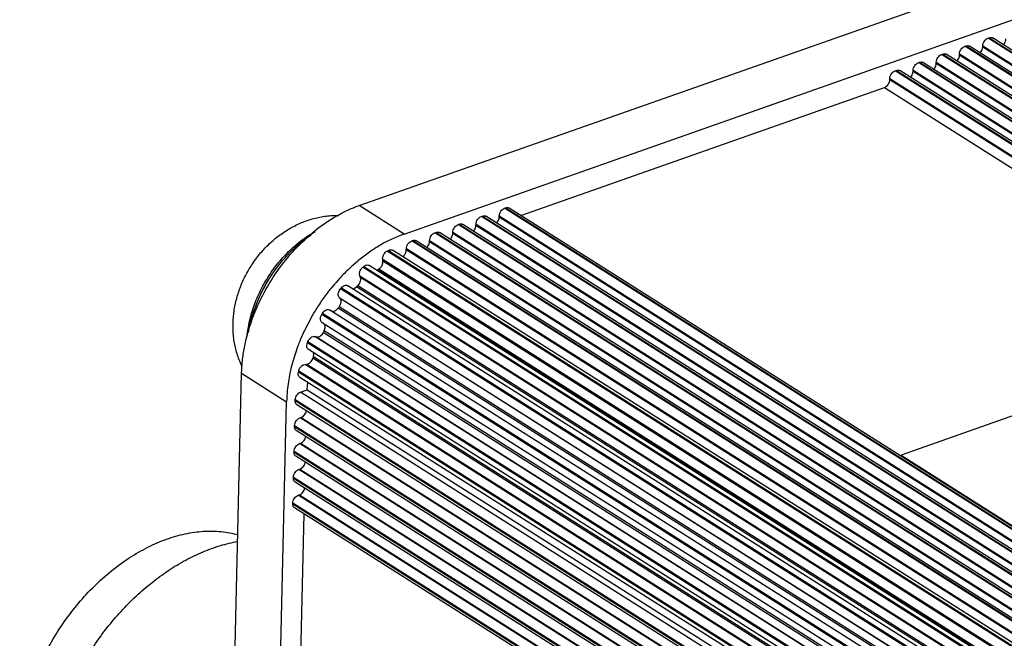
# Model space of a CAD drawing. Header units: inches. Extents: x 0 to 17, y 0 to 11.
# Tile 27 of 40: x 12.518 to 13.046, y 3.896 to 4.228. Entities that reach past the tile are written whole.
import ezdxf

# ---------------------------------------------------------------- set-up
doc = ezdxf.new("R2010")
doc.units = ezdxf.units.IN
doc.header["$LTSCALE"] = 0.935
doc.header["$MEASUREMENT"] = 0
doc.layers.get('0').update_dxf_attribs({"linetype": 'CONTINUOUS'})

msp = doc.modelspace()

# ---------------------------------------------------------------- linework, layer by layer
at = {"color": 7, "linetype": 'Continuous'}
for p, q in [((12.6998717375, 4.1282090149), (14.7606356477, 4.8537781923)), ((12.7239917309, 4.1129253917), (14.7847556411, 4.838494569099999)), ((13.0369510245, 4.2179686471), (13.0375731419, 4.2181876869)), ((14.2497904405, 3.4494534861), (13.0369510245, 4.2179686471)), ((13.0375731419, 4.2181876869), (14.2504125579, 3.449672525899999)), ((14.2514630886, 3.4500424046), (13.0393968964, 4.218067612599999)), ((13.0245086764, 4.213587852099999), (13.0251307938, 4.2138068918)), ((14.2373480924, 3.4450726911), (13.0245086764, 4.213587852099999)), ((13.0251307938, 4.2138068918), (14.2379702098, 3.445291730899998)), ((14.2390207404, 3.445661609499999), (13.0269545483, 4.2136868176)), ((13.0340625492, 4.2131780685), (13.0340787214, 4.213869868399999)), ((14.2430737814, 3.4470886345), (13.0340625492, 4.2131780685)), ((13.0340787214, 4.213869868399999), (14.243785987, 3.4473393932)), ((13.0120663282, 4.209207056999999), (13.0126884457, 4.209426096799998)), ((14.2249057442, 3.4406918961), (13.0120663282, 4.209207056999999)), ((13.0126884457, 4.209426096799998), (14.2255278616, 3.440910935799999)), ((14.2265783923, 3.441280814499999), (13.0145122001, 4.209306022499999)), ((13.0216202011, 4.2087972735), (13.0216363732, 4.209489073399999)), ((14.2306314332, 3.442707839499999), (13.0216202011, 4.2087972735)), ((13.0216363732, 4.209489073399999), (14.2313436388, 3.442958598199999)), ((12.9996239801, 4.204826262), (13.0002460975, 4.2050453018)), ((14.2124633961, 3.436311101), (12.9996239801, 4.204826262)), ((13.0002460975, 4.2050453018), (14.2130855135, 3.436530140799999)), ((14.2141360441, 3.436900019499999), (13.002069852, 4.2049252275)), ((13.0091778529, 4.204416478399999), (13.0091940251, 4.2051082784)), ((14.2181890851, 3.438327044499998), (13.0091778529, 4.204416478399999)), ((13.0091940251, 4.2051082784), (14.2189012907, 3.438577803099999)), ((12.9842931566, 4.1956548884), (12.9843093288, 4.1963466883)), ((14.1933043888, 3.4295654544), (12.9842931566, 4.1956548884)), ((12.9843093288, 4.1963466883), (14.1940165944, 3.4298162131)), ((12.987181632, 4.200445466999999), (12.9878037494, 4.200664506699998)), ((14.200021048, 3.431930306), (12.987181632, 4.200445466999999)), ((12.9878037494, 4.200664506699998), (14.2006431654, 3.432149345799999)), ((14.201693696, 3.4325192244), (12.9896275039, 4.2005444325)), ((12.9967355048, 4.200035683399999), (12.996751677, 4.200727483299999)), ((14.2057467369, 3.433946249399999), (12.9967355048, 4.200035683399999)), ((12.996751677, 4.200727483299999), (14.2064589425, 3.434197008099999)), ((12.7864383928, 4.122905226), (12.9814208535, 4.1915561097)), ((12.9814208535, 4.1915561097), (14.1872999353, 3.427451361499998)), ((12.7239917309, 4.1129253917), (12.6998717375, 4.1282090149)), ((12.7778054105, 4.126726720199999), (12.7784275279, 4.126945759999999)), ((12.7784275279, 4.126945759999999), (13.9912669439, 3.358430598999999)), ((12.7653630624, 4.122345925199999), (12.7659851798, 4.122564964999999)), ((13.9782024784, 3.3538307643), (12.7653630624, 4.122345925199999)), ((12.7659851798, 4.122564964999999), (13.9788245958, 3.354049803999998)), ((13.9798751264, 3.354419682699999), (12.7678089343, 4.122444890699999)), ((12.7749169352, 4.121936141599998), (12.7749331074, 4.1226279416)), ((13.9839281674, 3.355846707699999), (12.7749169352, 4.121936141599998)), ((12.7749331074, 4.1226279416), (13.984640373, 3.3560974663)), ((13.9906448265, 3.358211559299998), (12.7778054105, 4.126726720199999)), ((13.9923174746, 3.3588004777), (12.7802512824, 4.1268256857)), ((12.7529207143, 4.117965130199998), (12.7535428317, 4.1181841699)), ((13.9657601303, 3.3494499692), (12.7529207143, 4.117965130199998)), ((12.7535428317, 4.1181841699), (13.9663822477, 3.349669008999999)), ((13.9674327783, 3.350038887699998), (12.7553665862, 4.1180640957)), ((12.7624745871, 4.117555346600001), (12.7624907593, 4.118247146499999)), ((13.9714858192, 3.351465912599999), (12.7624745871, 4.117555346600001)), ((12.7624907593, 4.118247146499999), (13.9721980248, 3.3517166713)), ((12.7218113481, 4.112114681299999), (12.7154551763, 4.109262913)), ((12.7239917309, 4.1129253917), (12.7218113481, 4.112114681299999)), ((12.7404783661, 4.113584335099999), (12.7411004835, 4.113803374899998)), ((13.9533177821, 3.3450691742), (12.7404783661, 4.113584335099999)), ((12.7411004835, 4.113803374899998), (13.9539398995, 3.345288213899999)), ((13.9549904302, 3.345658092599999), (12.742924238, 4.113683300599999)), ((12.7500322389, 4.1131745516), (12.7500484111, 4.113866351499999)), ((13.9590434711, 3.347085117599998), (12.7500322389, 4.1131745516)), ((12.7500484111, 4.113866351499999), (13.9597556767, 3.347335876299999)), ((12.7129922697, 4.1079612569), (12.7095032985, 4.105924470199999)), ((12.7154551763, 4.109262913), (12.7136163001, 4.108301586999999)), ((12.728036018, 4.1092035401), (12.7286581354, 4.1094225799)), ((13.941026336, 3.340592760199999), (12.728036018, 4.1092035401)), ((12.7286581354, 4.1094225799), (13.941568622, 3.340862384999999)), ((13.942272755, 3.3414517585), (12.7304818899, 4.109302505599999)), ((12.7375898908, 4.108793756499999), (12.737606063, 4.1094855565)), ((13.946601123, 3.342704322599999), (12.7375898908, 4.108793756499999)), ((12.737606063, 4.1094855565), (13.9473133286, 3.342955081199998)), ((12.7018205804, 4.100598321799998), (12.6996923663, 4.098905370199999)), ((12.7148992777, 4.1037957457), (12.7155166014, 4.1041175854)), ((13.9288833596, 3.334555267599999), (12.7148992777, 4.1037957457)), ((12.7155166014, 4.1041175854), (13.9295138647, 3.334868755)), ((13.930833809, 3.3355250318), (12.7177675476, 4.104183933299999)), ((12.7251470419, 4.1043915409), (12.7251637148, 4.105104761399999)), ((13.9351523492, 3.3376722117), (12.7251470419, 4.1043915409)), ((12.7251637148, 4.105104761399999), (13.9357923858, 3.337990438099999)), ((12.6991254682, 4.098437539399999), (12.6964521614, 4.096131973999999)), ((12.7017080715, 4.0950213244), (12.7022744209, 4.095475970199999)), ((12.7023778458, 4.0955589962), (13.9170367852, 3.325890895)), ((13.9186552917, 3.3271936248), (12.7052758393, 4.0960509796)), ((12.7124757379, 4.099420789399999), (12.7124541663, 4.0998833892)), ((12.7125960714, 4.0984271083), (12.7124757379, 4.099420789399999)), ((12.7124757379, 4.099420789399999), (13.9241692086, 3.3316317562)), ((13.9235314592, 3.331118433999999), (12.7125960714, 4.0984271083)), ((12.712617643, 4.0979645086), (12.7125960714, 4.0984271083)), ((12.7001828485, 4.0904919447), (12.6999986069, 4.091605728)), ((12.700522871, 4.089642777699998), (12.7001828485, 4.0904919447)), ((12.7001828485, 4.0904919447), (13.9125475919, 3.3222775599)), ((13.9164564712, 3.3254238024), (12.701796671, 4.095092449)), ((13.9189428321, 3.327425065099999), (12.709655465, 4.0936894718)), ((12.7104781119, 4.0942306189), (13.9196813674, 3.328019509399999)), ((12.6867717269, 4.086235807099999), (12.6848257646, 4.083904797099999)), ((12.689332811, 4.089114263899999), (12.6872834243, 4.0868275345)), ((13.9071075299, 3.316396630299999), (12.6938634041, 4.0851682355)), ((12.6991926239, 4.0852902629), (13.9090342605, 3.3186746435)), ((13.9121070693, 3.3219229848), (12.700522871, 4.089642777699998)), ((12.7007071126, 4.088528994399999), (12.700522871, 4.089642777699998)), ((12.6898631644, 4.0835238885), (12.6903752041, 4.084108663)), ((13.9048062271, 3.313675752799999), (12.6898631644, 4.0835238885)), ((12.6903752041, 4.084108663), (13.9053069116, 3.314267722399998)), ((12.6963028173, 4.0835184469), (12.6971302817, 4.083701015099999)), ((12.6971302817, 4.083701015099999), (12.6984422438, 4.084568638)), ((13.908375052, 3.317895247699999), (12.6984422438, 4.084568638)), ((12.6896910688, 4.078302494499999), (12.6891506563, 4.078958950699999)), ((12.6891506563, 4.078958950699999), (13.9020438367, 3.310409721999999)), ((13.9018709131, 3.310205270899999), (12.6896910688, 4.078302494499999)), ((12.6791611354, 4.068253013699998), (12.6797760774, 4.069746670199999)), ((12.6797760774, 4.069746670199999), (12.6801899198, 4.070416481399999)), ((13.8947457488, 3.299881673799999), (12.6797760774, 4.069746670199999)), ((12.6801899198, 4.070416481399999), (13.8951381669, 3.3005650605)), ((13.8969331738, 3.3036910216), (12.6841437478, 4.072174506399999)), ((12.6841705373, 4.072158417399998), (12.6848538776, 4.071748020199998)), ((13.8986653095, 3.3064152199), (12.6885885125, 4.073179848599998)), ((12.6892240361, 4.074040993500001), (13.8993612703, 3.307238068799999)), ((12.674412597, 4.0686583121), (12.6705322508, 4.0611993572)), ((12.6790680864, 4.067504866), (12.6791611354, 4.068253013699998)), ((12.6791640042, 4.0666564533), (12.6790680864, 4.067504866)), ((12.680005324, 4.0654763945), (13.8930089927, 3.296857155)), ((12.6700094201, 4.060077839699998), (12.6684833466, 4.056596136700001)), ((13.890947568, 3.293267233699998), (12.6806535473, 4.0601695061)), ((12.6811381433, 4.0611212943), (13.8914775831, 3.294190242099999)), ((12.6717810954, 4.0530495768), (12.6719353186, 4.054041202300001)), ((12.6719353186, 4.054041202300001), (12.6721079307, 4.054542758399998)), ((12.6721079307, 4.054542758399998), (12.672400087, 4.0552595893)), ((13.8868627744, 3.284813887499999), (12.6721079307, 4.054542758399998)), ((12.672400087, 4.0552595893), (13.8871214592, 3.285551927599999)), ((13.8888333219, 3.2895853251), (12.6761874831, 4.0579778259)), ((12.6761874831, 4.0579778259), (12.677106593, 4.057789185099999)), ((12.6770270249, 4.0578055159), (13.8889847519, 3.2898490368)), ((13.1680866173, 4.0569454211), (12.9903165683, 3.994354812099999)), ((12.6670332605, 4.052935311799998), (12.6644626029, 4.045155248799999)), ((13.8859635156, 3.282248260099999), (12.6726840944, 4.0510422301)), ((12.6753938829, 4.047264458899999), (12.6755902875, 4.0483971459)), ((12.6755902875, 4.0483971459), (12.6754759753, 4.0493087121)), ((12.637189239, 4.041675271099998), (12.6358283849, 4.0447396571)), ((12.6644626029, 4.045155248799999), (12.6634801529, 4.0414506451)), ((12.6698342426, 4.042707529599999), (12.6708538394, 4.0430224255)), ((12.6708538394, 4.0430224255), (12.6717751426, 4.043114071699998)), ((13.8833307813, 3.274736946), (12.6708538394, 4.0430224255)), ((12.6717751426, 4.043114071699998), (13.8835244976, 3.2752896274)), ((13.8850333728, 3.279594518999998), (12.6750877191, 4.0462760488)), ((12.6753938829, 4.047264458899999), (13.8853724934, 3.2805620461)), ((12.6231751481, 3.453692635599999), (12.6368406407, 4.0382635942)), ((12.6368406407, 4.0382635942), (12.6609606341, 4.022979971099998)), ((12.6672079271, 4.0380593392), (12.6672939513, 4.038775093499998)), ((12.6672939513, 4.038775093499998), (12.6674478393, 4.0394982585)), ((13.8815071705, 3.269389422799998), (12.6672939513, 4.038775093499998)), ((12.6674478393, 4.0394982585), (13.8817010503, 3.270087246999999)), ((13.8812302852, 3.267359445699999), (12.6681109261, 4.0360519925)), ((12.6719622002, 4.029426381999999), (12.6723172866, 4.0332569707)), ((12.6613328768, 4.028996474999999), (12.6610178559, 4.024648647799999)), ((12.6684866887, 4.0282026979), (12.6719622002, 4.029426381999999)), ((13.8802747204, 3.2603537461), (12.6684866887, 4.0282026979)), ((12.6719622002, 4.029426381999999), (13.880704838, 3.263507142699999)), ((12.6521439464, 3.645827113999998), (12.6609606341, 4.022979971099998)), ((12.6610178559, 4.024648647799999), (12.6609606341, 4.022979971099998)), ((12.6655982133, 4.023412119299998), (12.6656143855, 4.024103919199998)), ((13.8794434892, 3.254259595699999), (12.6655982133, 4.023412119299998)), ((12.6656143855, 4.024103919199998), (13.8795316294, 3.254905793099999)), ((13.8792633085, 3.2529386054), (12.6665012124, 4.021404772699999)), ((12.668163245, 4.014366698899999), (12.6687853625, 4.0145857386)), ((13.8789270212, 3.247166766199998), (12.668163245, 4.014366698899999)), ((12.6687853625, 4.0145857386), (13.8789411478, 3.2477710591)), ((12.6652747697, 4.009576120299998), (12.6652909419, 4.010267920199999)), ((13.8787745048, 3.240642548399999), (12.6652747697, 4.009576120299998)), ((12.6652909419, 4.010267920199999), (13.878790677, 3.241334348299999)), ((13.8787414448, 3.239228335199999), (12.6661777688, 4.0075687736)), ((12.6678398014, 4.000530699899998), (12.6684619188, 4.000749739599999)), ((13.8786035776, 3.2333307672), (12.6678398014, 4.000530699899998)), ((12.6684619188, 4.000749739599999), (13.8786177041, 3.233935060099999)), ((12.6649513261, 3.995740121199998), (12.6649674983, 3.9964319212)), ((13.8784510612, 3.2268065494), (12.6649513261, 3.995740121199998)), ((12.6649674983, 3.9964319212), (13.8784672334, 3.2274983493)), ((13.8784180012, 3.2253923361), (12.6658543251, 3.993732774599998)), ((12.9903165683, 3.994354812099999), (12.9903018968, 3.9937272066)), ((12.9903165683, 3.994354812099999), (13.7561263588, 3.5090997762)), ((12.6675163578, 3.986694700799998), (12.6681384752, 3.9869137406)), ((13.878280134, 3.2194947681), (12.6675163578, 3.986694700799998)), ((12.6681384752, 3.9869137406), (13.8782942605, 3.220099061)), ((12.6646278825, 3.9819041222), (12.6646440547, 3.9825959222)), ((13.8781276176, 3.212970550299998), (12.6646278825, 3.9819041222)), ((12.6646440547, 3.9825959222), (13.8781437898, 3.213662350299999)), ((13.8780945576, 3.211556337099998), (12.6655308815, 3.979896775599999)), ((12.6643044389, 3.9680681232), (12.6643206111, 3.9687599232)), ((12.6643206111, 3.9687599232), (13.8778203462, 3.1998263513)), ((12.6671929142, 3.972858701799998), (12.6678150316, 3.9730777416)), ((13.8779566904, 3.2056587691), (12.6671929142, 3.972858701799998)), ((12.6678150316, 3.9730777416), (13.8779708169, 3.206263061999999)), ((13.877804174, 3.199134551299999), (12.6643044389, 3.9680681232)), ((13.877771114, 3.197720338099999), (12.6652074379, 3.9660607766)), ((12.6685739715, 3.8867728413), (12.6703512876, 3.9628013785))]:
    msp.add_line(p, q, dxfattribs=at)
for centre, radius, start, end in [((12.7516584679, 4.0378050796), 0.0801059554, 118.3527170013, 118.8611192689), ((12.7611935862, 4.023803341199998), 0.0970706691, 129.3141235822, 129.747962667), ((12.7495072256, 4.034003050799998), 0.0717679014, 122.9443426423, 123.7304636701), ((12.7697243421, 4.015019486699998), 0.109329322, 138.9433416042, 139.3533133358), ((12.7576077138, 4.023796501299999), 0.0848163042, 133.5292482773, 134.2325200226), ((12.7709057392, 4.0140311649), 0.1108696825, 140.9327519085, 141.4219672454), ((12.7725581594, 4.0128396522), 0.1129080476, 146.3530862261, 148.1326174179), ((12.7826382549, 4.004472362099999), 0.1164733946, 143.2557867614, 143.9212091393), ((12.7726240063, 4.012792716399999), 0.1129886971, 149.7065230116, 150.3674824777), ((12.7727426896, 4.012723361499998), 0.1131261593, 148.1320074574, 149.7065142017), ((12.7695394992, 4.0143613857), 0.1095273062, 154.6822837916, 155.3295931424), ((12.767321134, 4.016677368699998), 0.0969680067, 152.6823100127, 153.3504895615), ((12.7663895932, 4.015690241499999), 0.1061078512, 158.5788170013, 159.4508078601), ((12.7671990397, 4.015372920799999), 0.1069772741, 157.7547645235, 158.578938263), ((12.7677331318, 4.015155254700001), 0.107554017, 157.3374498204, 157.7551515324), ((12.7547909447, 4.022129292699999), 0.08328067, 162.433487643, 163.1453782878)]:
    msp.add_arc(centre, radius, start, end, dxfattribs=at)
for points, knots in [([(13.0340787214, 4.213869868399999), (13.0340887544, 4.214299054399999), (13.0342731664, 4.215185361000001), (13.0348962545, 4.2163896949), (13.0358025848, 4.217376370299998), (13.0365615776, 4.217831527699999), (13.0369510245, 4.2179686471)], [0, 0, 0, 0, 0.2447409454, 0.5064916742, 0.7646212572, 1, 1, 1, 1]), ([(13.0375731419, 4.2181876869), (13.0378843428, 4.218297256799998), (13.0383769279, 4.2183816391), (13.0390012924, 4.2182722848), (13.0392762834, 4.2181447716), (13.039400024, 4.218066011)], [0, 0, 0, 0, 0.5247105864, 0.7667225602, 1, 1, 1, 1]), ([(13.045110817, 4.2144386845), (13.0453193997, 4.2146510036), (13.0457919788, 4.2152316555), (13.046319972, 4.216279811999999), (13.0464951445, 4.217141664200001), (13.0465048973, 4.217558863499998)], [0, 0, 0, 0, 0.2562495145, 0.6407122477, 1, 1, 1, 1]), ([(13.0216363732, 4.209489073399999), (13.0216464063, 4.2099182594), (13.0218308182, 4.210804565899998), (13.0224539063, 4.212008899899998), (13.0233602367, 4.212995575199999), (13.0241192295, 4.2134507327), (13.0245086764, 4.213587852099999)], [0, 0, 0, 0, 0.2447409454, 0.5064916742, 0.7646212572, 1, 1, 1, 1]), ([(13.0251307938, 4.2138068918), (13.0254419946, 4.2139164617), (13.0259345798, 4.2140008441), (13.0265589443, 4.213891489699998), (13.0268339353, 4.2137639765), (13.0269576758, 4.2136852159)], [0, 0, 0, 0, 0.5247105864, 0.7667225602, 1, 1, 1, 1]), ([(13.0326684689, 4.210057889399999), (13.0328770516, 4.210270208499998), (13.0333496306, 4.210850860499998), (13.0338776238, 4.2118990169), (13.0340527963, 4.2127608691), (13.0340625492, 4.2131780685)], [0, 0, 0, 0, 0.2562495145, 0.6407122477, 1, 1, 1, 1]), ([(13.0091940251, 4.2051082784), (13.0092040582, 4.205537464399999), (13.0093884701, 4.206423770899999), (13.0100115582, 4.2076281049), (13.0109178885, 4.208614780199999), (13.0116768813, 4.209069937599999), (13.0120663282, 4.209207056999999)], [0, 0, 0, 0, 0.2447409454, 0.5064916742, 0.7646212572, 1, 1, 1, 1]), ([(13.0126884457, 4.209426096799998), (13.0129996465, 4.209535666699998), (13.0134922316, 4.209620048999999), (13.0141165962, 4.2095106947), (13.0143915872, 4.209383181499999), (13.0145153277, 4.209304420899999)], [0, 0, 0, 0, 0.5247105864, 0.7667225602, 1, 1, 1, 1]), ([(13.0202261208, 4.2056770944), (13.0204347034, 4.2058894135), (13.0209072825, 4.2064700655), (13.0214352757, 4.2075182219), (13.0216104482, 4.208380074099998), (13.0216202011, 4.2087972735)], [0, 0, 0, 0, 0.2562495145, 0.6407122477, 1, 1, 1, 1]), ([(12.9878037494, 4.200664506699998), (12.9881149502, 4.2007740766), (12.9886075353, 4.200858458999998), (12.9892318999, 4.200749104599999), (12.9895068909, 4.2006215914), (12.9896306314, 4.200542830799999)], [0, 0, 0, 0, 0.5247105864, 0.7667225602, 1, 1, 1, 1]), ([(12.996751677, 4.200727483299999), (12.99676171, 4.2011566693), (12.9969461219, 4.202042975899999), (12.99756921, 4.2032473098), (12.9984755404, 4.2042339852), (12.9992345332, 4.204689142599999), (12.9996239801, 4.204826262)], [0, 0, 0, 0, 0.2447409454, 0.5064916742, 0.7646212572, 1, 1, 1, 1]), ([(13.0002460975, 4.2050453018), (13.0005572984, 4.2051548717), (13.0010498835, 4.205239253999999), (13.001674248, 4.2051298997), (13.001949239, 4.205002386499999), (13.0020729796, 4.204923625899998)], [0, 0, 0, 0, 0.5247105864, 0.7667225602, 1, 1, 1, 1]), ([(13.0077837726, 4.2012962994), (13.0079923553, 4.2015086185), (13.0084649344, 4.2020892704), (13.0089929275, 4.203137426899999), (13.0091681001, 4.2039992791), (13.0091778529, 4.204416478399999)], [0, 0, 0, 0, 0.2562495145, 0.6407122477, 1, 1, 1, 1]), ([(12.9814208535, 4.1915561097), (12.9818102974, 4.191693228), (12.9825692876, 4.192148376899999), (12.9834756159, 4.193135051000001), (12.9840987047, 4.1943393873), (12.9842831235, 4.195225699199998), (12.9842931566, 4.1956548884)], [0, 0, 0, 0, 0.2353769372, 0.4935047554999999, 0.7552572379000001, 1, 1, 1, 1]), ([(12.9843093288, 4.1963466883), (12.9843193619, 4.1967758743), (12.9845037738, 4.1976621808), (12.9851268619, 4.198866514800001), (12.9860331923, 4.199853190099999), (12.9867921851, 4.2003083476), (12.987181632, 4.200445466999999)], [0, 0, 0, 0, 0.2447409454, 0.5064916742, 0.7646212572, 1, 1, 1, 1]), ([(12.9953414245, 4.196915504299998), (12.9955500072, 4.197127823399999), (12.9960225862, 4.197708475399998), (12.9965505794, 4.1987566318), (12.9967257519, 4.199618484), (12.9967355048, 4.200035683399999)], [0, 0, 0, 0, 0.2562495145, 0.6407122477, 1, 1, 1, 1]), ([(12.6368406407, 4.0382635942), (12.6368936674, 4.040531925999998), (12.637208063, 4.045138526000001), (12.6386192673, 4.054503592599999), (12.6418520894, 4.066325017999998), (12.6478098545, 4.0800790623), (12.6556638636, 4.093071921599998), (12.6651259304, 4.1048138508), (12.6758429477, 4.1148735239), (12.6874177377, 4.122862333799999), (12.6957137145, 4.1267450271), (12.6998717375, 4.1282090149)], [0, 0, 0, 0, 0.05876661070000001, 0.1194151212, 0.2450870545, 0.3748923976, 0.5064604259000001, 0.6371168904, 0.7642763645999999, 0.8858255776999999, 1, 1, 1, 1]), ([(12.7784275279, 4.126945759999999), (12.7787387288, 4.1270553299), (12.7792313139, 4.127139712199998), (12.7798556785, 4.127030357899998), (12.7801306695, 4.1269028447), (12.78025441, 4.126824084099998)], [0, 0, 0, 0, 0.5247105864, 0.7667225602, 1, 1, 1, 1]), ([(12.6358283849, 4.0447396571), (12.6354052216, 4.0457913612), (12.6346337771, 4.0479257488), (12.6337033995, 4.0512004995), (12.6329997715, 4.054533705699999), (12.632520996, 4.057910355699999), (12.632264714, 4.061316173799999), (12.6322278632, 4.064737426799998), (12.6324058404, 4.068161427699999), (12.6329242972, 4.072718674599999), (12.6340884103, 4.0783662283), (12.6362608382, 4.0849575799), (12.6391636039, 4.091289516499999), (12.642746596, 4.0972763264), (12.6469570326, 4.102834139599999), (12.6517403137, 4.1078802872), (12.6570401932, 4.112334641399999), (12.662797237, 4.1161188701), (12.6679297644, 4.118653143), (12.6721896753, 4.120266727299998), (12.6754510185, 4.1212620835), (12.6787684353, 4.1220351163), (12.6821290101, 4.1225777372), (12.6855180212, 4.1228836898), (12.6877863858, 4.122925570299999), (12.6889193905, 4.122905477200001)], [0, 0, 0, 0, 0.0309175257, 0.0618348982, 0.0927751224, 0.1237537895, 0.15477829, 0.1858576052, 0.217003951, 0.2482237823, 0.3108832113, 0.3738699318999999, 0.4371084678, 0.5004663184, 0.563778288, 0.6268902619, 0.6896998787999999, 0.7521713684, 0.8143457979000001, 0.845360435, 0.8763318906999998, 0.907270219, 0.9381884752, 0.9690950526, 1, 1, 1, 1]), ([(12.7624907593, 4.118247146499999), (12.7625007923, 4.118676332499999), (12.7626852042, 4.119562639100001), (12.7633082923, 4.120766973), (12.7642146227, 4.121753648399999), (12.7649736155, 4.122208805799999), (12.7653630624, 4.122345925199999)], [0, 0, 0, 0, 0.2447409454, 0.5064916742, 0.7646212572, 1, 1, 1, 1]), ([(12.7659851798, 4.122564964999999), (12.7662963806, 4.122674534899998), (12.7667889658, 4.122758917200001), (12.7674133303, 4.1226495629), (12.7676883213, 4.122522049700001), (12.7678120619, 4.1224432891)], [0, 0, 0, 0, 0.5247105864, 0.7667225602, 1, 1, 1, 1]), ([(12.7735228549, 4.1188159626), (12.7737314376, 4.1190282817), (12.7742040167, 4.1196089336), (12.7747320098, 4.120657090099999), (12.7749071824, 4.121518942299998), (12.7749169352, 4.121936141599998)], [0, 0, 0, 0, 0.2562495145, 0.6407122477, 1, 1, 1, 1]), ([(12.7749331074, 4.1226279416), (12.7749431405, 4.1230571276), (12.7751275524, 4.1239434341), (12.7757506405, 4.125147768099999), (12.7766569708, 4.126134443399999), (12.7774159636, 4.1265896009), (12.7778054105, 4.126726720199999)], [0, 0, 0, 0, 0.2447409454, 0.5064916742, 0.7646212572, 1, 1, 1, 1]), ([(12.7500484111, 4.113866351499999), (12.7500584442, 4.1142955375), (12.7502428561, 4.115181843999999), (12.7508659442, 4.116386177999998), (12.7517722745, 4.1173728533), (12.7525312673, 4.1178280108), (12.7529207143, 4.117965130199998)], [0, 0, 0, 0, 0.2447409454, 0.5064916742, 0.7646212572, 1, 1, 1, 1]), ([(12.7535428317, 4.1181841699), (12.7538540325, 4.1182937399), (12.7543466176, 4.1183781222), (12.7549709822, 4.1182687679), (12.7552459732, 4.118141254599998), (12.7553697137, 4.118062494)], [0, 0, 0, 0, 0.5247105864, 0.7667225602, 1, 1, 1, 1]), ([(12.7610805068, 4.114435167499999), (12.7612890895, 4.1146474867), (12.7617616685, 4.1152281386), (12.7622896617, 4.116276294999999), (12.7624648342, 4.1171381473), (12.7624745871, 4.117555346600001)], [0, 0, 0, 0, 0.2562495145, 0.6407122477, 1, 1, 1, 1]), ([(12.6398160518, 4.0580509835), (12.6399386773, 4.059415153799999), (12.6402842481, 4.0621669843), (12.6410826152, 4.066293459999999), (12.6421626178, 4.0704418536), (12.6435162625, 4.074584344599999), (12.6451350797, 4.078693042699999), (12.6470076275, 4.0827406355), (12.6491218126, 4.0866997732), (12.6514630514, 4.090544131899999), (12.6540159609, 4.094247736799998), (12.6567631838, 4.097785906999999), (12.6596864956, 4.1011348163), (12.6627661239, 4.104271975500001), (12.6659819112, 4.107176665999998), (12.6703715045, 4.1106730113), (12.6738755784, 4.112954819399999), (12.6762786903, 4.114282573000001)], [0, 0, 0, 0, 0.0591262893, 0.1196152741, 0.1813163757, 0.2440528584, 0.3076313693, 0.3718422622, 0.4364667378, 0.5012778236, 0.5660465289, 0.6305436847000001, 0.6945453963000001, 0.7578352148, 0.8202097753, 0.8814807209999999, 1, 1, 1, 1]), ([(12.6405319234, 4.060187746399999), (12.6409551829, 4.0627230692), (12.6418142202, 4.066523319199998), (12.643357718, 4.071509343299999), (12.644731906, 4.0752602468), (12.646306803, 4.0789738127), (12.6480746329, 4.082632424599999), (12.6500269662, 4.0862181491), (12.6521541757, 4.0897136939), (12.6544460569, 4.093102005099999), (12.6568913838, 4.096366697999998), (12.6594783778, 4.099491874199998), (12.6621943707, 4.1024623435), (12.6650264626, 4.1052638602), (12.6689063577, 4.108726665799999), (12.6719953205, 4.1110761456), (12.6741182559, 4.112505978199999)], [0, 0, 0, 0, 0.1208862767, 0.1827644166, 0.2454067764, 0.308668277, 0.3723951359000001, 0.436428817, 0.5006064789, 0.5647641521, 0.6287374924, 0.6923648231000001, 0.7554881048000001, 0.8179559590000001, 0.879624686, 1, 1, 1, 1]), ([(12.737606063, 4.1094855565), (12.737616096, 4.109914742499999), (12.737800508, 4.110801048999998), (12.7384235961, 4.112005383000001), (12.7393299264, 4.112992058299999), (12.7400889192, 4.113447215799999), (12.7404783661, 4.113584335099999)], [0, 0, 0, 0, 0.2447409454, 0.5064916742, 0.7646212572, 1, 1, 1, 1]), ([(12.7411004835, 4.113803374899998), (12.7414116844, 4.1139129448), (12.7419042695, 4.113997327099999), (12.742528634, 4.113887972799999), (12.742803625, 4.113760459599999), (12.7429273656, 4.113681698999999)], [0, 0, 0, 0, 0.5247105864, 0.7667225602, 1, 1, 1, 1]), ([(12.7486381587, 4.110054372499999), (12.7488467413, 4.110266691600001), (12.7493193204, 4.110847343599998), (12.7498473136, 4.1118955), (12.7500224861, 4.1127573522), (12.7500322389, 4.1131745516)], [0, 0, 0, 0, 0.2562495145, 0.6407122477, 1, 1, 1, 1]), ([(12.7095032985, 4.105924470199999), (12.7088487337, 4.1055207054), (12.7062183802, 4.103848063), (12.7036787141, 4.102033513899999), (12.7018205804, 4.100598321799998)], [0, 0, 0, 0, 0.2467417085, 1, 1, 1, 1]), ([(12.7251637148, 4.105104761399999), (12.7251737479, 4.105533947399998), (12.7253581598, 4.106420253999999), (12.7259812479, 4.1076245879), (12.7268875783, 4.1086112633), (12.7276465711, 4.109066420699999), (12.728036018, 4.1092035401)], [0, 0, 0, 0, 0.2447409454, 0.5064916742, 0.7646212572, 1, 1, 1, 1]), ([(12.7286581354, 4.1094225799), (12.7289693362, 4.109532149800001), (12.7294619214, 4.109616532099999), (12.7300862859, 4.109507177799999), (12.7303612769, 4.109379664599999), (12.7304850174, 4.109300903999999)], [0, 0, 0, 0, 0.5247105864, 0.7667225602, 1, 1, 1, 1]), ([(12.7361958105, 4.1056735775), (12.7364043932, 4.1058858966), (12.7368769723, 4.1064665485), (12.7374049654, 4.107514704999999), (12.737580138, 4.108376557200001), (12.7375898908, 4.108793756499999)], [0, 0, 0, 0, 0.2562495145, 0.6407122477, 1, 1, 1, 1]), ([(12.7124541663, 4.0998833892), (12.7124631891, 4.1002693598), (12.7126143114, 4.101066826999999), (12.7131339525, 4.1021748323), (12.7139035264, 4.103128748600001), (12.714555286, 4.1036164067), (12.7148992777, 4.1037957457)], [0, 0, 0, 0, 0.2412059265, 0.49920135, 0.7576333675, 1, 1, 1, 1]), ([(12.7155166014, 4.1041175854), (12.7157089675, 4.104217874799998), (12.7160999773, 4.1043764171), (12.7167018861, 4.104479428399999), (12.7172725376, 4.104426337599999), (12.7176140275, 4.1042810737), (12.717764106, 4.104186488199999)], [0, 0, 0, 0, 0.277231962, 0.5349064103, 0.7732992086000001, 1, 1, 1, 1]), ([(12.7231094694, 4.100727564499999), (12.7234046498, 4.100932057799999), (12.7240912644, 4.101550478), (12.7247359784, 4.1025768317), (12.7250693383, 4.103610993), (12.7251410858, 4.104136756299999), (12.7251470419, 4.1043915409)], [0, 0, 0, 0, 0.2490339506, 0.634900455, 0.8232573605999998, 1, 1, 1, 1]), ([(12.6964521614, 4.096131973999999), (12.6958362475, 4.0955813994), (12.6933788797, 4.0933295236), (12.6910322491, 4.090957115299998), (12.689332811, 4.089114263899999)], [0, 0, 0, 0, 0.2478657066, 1, 1, 1, 1]), ([(12.7022744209, 4.095475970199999), (12.7025167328, 4.095670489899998), (12.7030135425, 4.096005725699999), (12.7038156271, 4.096319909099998), (12.704608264, 4.096351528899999), (12.7050841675, 4.096173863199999), (12.70528276, 4.096045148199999)], [0, 0, 0, 0, 0.2858574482, 0.5479423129, 0.7822861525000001, 1, 1, 1, 1]), ([(12.7104781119, 4.0942306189), (12.7109444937, 4.094532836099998), (12.7117662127, 4.0953429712), (12.7124466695, 4.096687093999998), (12.7126093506, 4.097609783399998), (12.712617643, 4.0979645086)], [0, 0, 0, 0, 0.375364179, 0.7603422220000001, 1, 1, 1, 1]), ([(12.6999986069, 4.091605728), (12.7000134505, 4.0922406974), (12.7002988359, 4.093214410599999), (12.7009922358, 4.0943185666), (12.7014510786, 4.0948150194), (12.7017080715, 4.0950213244)], [0, 0, 0, 0, 0.487470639, 0.747066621, 1, 1, 1, 1]), ([(12.6903752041, 4.084108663), (12.6906269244, 4.084396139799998), (12.6911763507, 4.084892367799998), (12.6921136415, 4.085372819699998), (12.6930650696, 4.085502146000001), (12.6936461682, 4.085307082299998), (12.6938803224, 4.0851554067)], [0, 0, 0, 0, 0.2899203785, 0.5551484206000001, 0.788321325, 1, 1, 1, 1]), ([(12.6991926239, 4.0852902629), (12.6994177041, 4.085504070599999), (12.7002075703, 4.086417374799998), (12.7006861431, 4.0876319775), (12.7007071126, 4.088528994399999)], [0, 0, 0, 0, 0.2570520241, 1, 1, 1, 1]), ([(12.6842322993, 4.083167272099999), (12.6837337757, 4.082542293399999), (12.6817618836, 4.080014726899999), (12.6798990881, 4.077402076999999), (12.6785658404, 4.075398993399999)], [0, 0, 0, 0, 0.2493868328, 1, 1, 1, 1]), ([(12.6891506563, 4.078958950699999), (12.6889764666, 4.0791705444), (12.6887096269, 4.0797079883), (12.6886481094, 4.0802968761), (12.6886553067, 4.080604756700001)], [0, 0, 0, 0, 0.4708819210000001, 1, 1, 1, 1]), ([(12.6886553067, 4.080604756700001), (12.6886612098, 4.080857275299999), (12.6888009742, 4.081917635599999), (12.6893280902, 4.082912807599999), (12.6898631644, 4.0835238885)], [0, 0, 0, 0, 0.2372111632, 1, 1, 1, 1]), ([(12.6893064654, 4.074151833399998), (12.6894457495, 4.074338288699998), (12.6896826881, 4.0747392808), (12.6899530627, 4.075370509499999), (12.6901330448, 4.076012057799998), (12.6901814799, 4.0764454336), (12.6901864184, 4.076656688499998)], [0, 0, 0, 0, 0.2595488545, 0.5164144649, 0.7643416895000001, 1, 1, 1, 1]), ([(12.6901864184, 4.076656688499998), (12.6901936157, 4.0769645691), (12.6901320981, 4.077553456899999), (12.6898652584, 4.078090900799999), (12.6896910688, 4.078302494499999)], [0, 0, 0, 0, 0.529118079, 1, 1, 1, 1]), ([(12.6801899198, 4.070416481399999), (12.6804316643, 4.0708077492), (12.6810030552, 4.071503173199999), (12.6820529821, 4.072231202), (12.6831779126, 4.072513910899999), (12.6838904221, 4.072326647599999), (12.6841705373, 4.072158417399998)], [0, 0, 0, 0, 0.2901146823, 0.5597515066, 0.7938899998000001, 1, 1, 1, 1]), ([(12.6848538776, 4.071748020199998), (12.6851048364, 4.071597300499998), (12.6857314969, 4.0714246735), (12.6865385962, 4.0715822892), (12.6871761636, 4.0718788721), (12.6878316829, 4.072305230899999), (12.6882645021, 4.072735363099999), (12.6885035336, 4.073063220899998)], [0, 0, 0, 0, 0.2090983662, 0.4426557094, 0.572333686, 0.7101863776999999, 1, 1, 1, 1]), ([(12.680005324, 4.0654763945), (12.6798022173, 4.0655983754), (12.679432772, 4.065948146), (12.6792305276, 4.0664098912), (12.6791640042, 4.0666564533)], [0, 0, 0, 0, 0.4812539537, 1, 1, 1, 1]), ([(12.6816526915, 4.063021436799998), (12.6816577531, 4.0632379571), (12.6816287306, 4.063656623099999), (12.6814529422, 4.064238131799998), (12.6811493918, 4.064720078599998), (12.6808673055, 4.064958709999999), (12.6807154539, 4.065049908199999)], [0, 0, 0, 0, 0.2781483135, 0.5345748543, 0.7725121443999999, 1, 1, 1, 1]), ([(12.677106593, 4.057789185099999), (12.6774188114, 4.0577251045), (12.6781303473, 4.0578069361), (12.6791153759, 4.058295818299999), (12.6800059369, 4.0591041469), (12.6804663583, 4.0597959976), (12.680654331, 4.0601705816)], [0, 0, 0, 0, 0.2114717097, 0.4548045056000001, 0.7219298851, 1, 1, 1, 1]), ([(12.6811674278, 4.0611783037), (12.6813186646, 4.061471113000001), (12.6815436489, 4.0620749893), (12.6816454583, 4.0627120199), (12.6816526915, 4.063021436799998)], [0, 0, 0, 0, 0.5156939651, 1, 1, 1, 1]), ([(12.6726782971, 4.051049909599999), (12.6725310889, 4.0511406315), (12.6722581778, 4.051378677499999), (12.6719716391, 4.051857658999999), (12.6718046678, 4.0524283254), (12.6717761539, 4.052838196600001), (12.6717810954, 4.0530495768)], [0, 0, 0, 0, 0.2268104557, 0.4653492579, 0.7226646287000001, 1, 1, 1, 1]), ([(12.672400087, 4.0552595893), (12.6725736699, 4.0556854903), (12.6730369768, 4.056481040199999), (12.6739786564, 4.057418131), (12.6750625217, 4.057982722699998), (12.6758456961, 4.0580479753), (12.6761874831, 4.0579778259)], [0, 0, 0, 0, 0.2769107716, 0.5467062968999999, 0.7899238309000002, 1, 1, 1, 1]), ([(12.6674478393, 4.0394982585), (12.6675191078, 4.039833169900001), (12.6679584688, 4.041116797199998), (12.668931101, 4.0422484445), (12.6698342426, 4.042707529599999)], [0, 0, 0, 0, 0.2526014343, 1, 1, 1, 1]), ([(12.6717751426, 4.043114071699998), (12.6721266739, 4.0431490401), (12.6728593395, 4.043394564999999), (12.6738185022, 4.044102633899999), (12.6746047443, 4.0450890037), (12.6749648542, 4.045870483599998), (12.6750877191, 4.0462760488)], [0, 0, 0, 0, 0.2205112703, 0.4695897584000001, 0.7354813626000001, 1, 1, 1, 1]), ([(12.6634801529, 4.0414506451), (12.6632258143, 4.040408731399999), (12.6622954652, 4.036297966), (12.6616433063, 4.0321231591), (12.6613328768, 4.028996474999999)], [0, 0, 0, 0, 0.2544764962, 1, 1, 1, 1]), ([(12.6681086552, 4.036053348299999), (12.667961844, 4.0361464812), (12.6676901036, 4.0363867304), (12.667399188, 4.0368649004), (12.6672317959, 4.037436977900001), (12.6672029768, 4.0378475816), (12.6672079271, 4.0380593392)], [0, 0, 0, 0, 0.2274281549, 0.4657164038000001, 0.722921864, 1, 1, 1, 1]), ([(12.6656143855, 4.024103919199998), (12.6656244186, 4.024533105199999), (12.6658088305, 4.025419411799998), (12.6664319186, 4.0266237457), (12.6673382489, 4.0276104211), (12.6680972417, 4.028065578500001), (12.6684866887, 4.0282026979)], [0, 0, 0, 0, 0.2447409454, 0.5064916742, 0.7646212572, 1, 1, 1, 1]), ([(12.6664980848, 4.021406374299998), (12.6663515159, 4.0214996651), (12.6660795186, 4.021739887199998), (12.6657901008, 4.022219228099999), (12.6656225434, 4.0227907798), (12.6655932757, 4.0232009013), (12.6655982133, 4.023412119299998)], [0, 0, 0, 0, 0.2273826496, 0.4661112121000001, 0.7234925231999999, 1, 1, 1, 1]), ([(12.6687853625, 4.0145857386), (12.6691368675, 4.0147094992), (12.6698263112, 4.015106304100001), (12.6706798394, 4.0159645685), (12.6713171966, 4.017029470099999), (12.6715572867, 4.017826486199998), (12.6716170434, 4.0182249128)], [0, 0, 0, 0, 0.2326236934, 0.4873689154, 0.748507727, 1, 1, 1, 1]), ([(12.6652909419, 4.010267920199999), (12.665300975, 4.0106971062), (12.6654853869, 4.011583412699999), (12.666108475, 4.012787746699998), (12.6670148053, 4.013774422), (12.6677737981, 4.0142295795), (12.668163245, 4.014366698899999)], [0, 0, 0, 0, 0.2447409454, 0.5064916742, 0.7646212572, 1, 1, 1, 1]), ([(12.6661746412, 4.007570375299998), (12.6660280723, 4.007663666), (12.665756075, 4.0079038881), (12.6654666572, 4.008383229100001), (12.6652990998, 4.008954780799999), (12.6652698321, 4.009364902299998), (12.6652747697, 4.009576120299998)], [0, 0, 0, 0, 0.2273826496, 0.4661112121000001, 0.7234925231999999, 1, 1, 1, 1]), ([(12.6649674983, 3.9964319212), (12.6649775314, 3.9968611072), (12.6651619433, 3.997747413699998), (12.6657850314, 3.998951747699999), (12.6666913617, 3.999938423), (12.6674503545, 4.000393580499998), (12.6678398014, 4.000530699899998)], [0, 0, 0, 0, 0.2447409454, 0.5064916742, 0.7646212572, 1, 1, 1, 1]), ([(12.6684619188, 4.000749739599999), (12.6688134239, 4.000873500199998), (12.6695028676, 4.0012703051), (12.6703563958, 4.002128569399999), (12.670993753, 4.0031934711), (12.671233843, 4.0039904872), (12.6712935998, 4.004388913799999)], [0, 0, 0, 0, 0.2326236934, 0.4873689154, 0.748507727, 1, 1, 1, 1]), ([(12.6658511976, 3.993734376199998), (12.6657046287, 3.993827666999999), (12.6654326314, 3.9940678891), (12.6651432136, 3.994547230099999), (12.6649756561, 3.9951187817), (12.6649463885, 3.995528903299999), (12.6649513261, 3.995740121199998)], [0, 0, 0, 0, 0.2273826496, 0.4661112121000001, 0.7234925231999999, 1, 1, 1, 1]), ([(12.6681384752, 3.9869137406), (12.6684899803, 3.9870375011), (12.669179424, 3.987434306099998), (12.6700329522, 3.9882925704), (12.6706703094, 3.989357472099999), (12.6709103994, 3.990154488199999), (12.6709701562, 3.9905529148)], [0, 0, 0, 0, 0.2326236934, 0.4873689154, 0.748507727, 1, 1, 1, 1]), ([(12.6646440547, 3.9825959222), (12.6646540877, 3.9830251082), (12.6648384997, 3.9839114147), (12.6654615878, 3.9851157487), (12.6663679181, 3.986102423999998), (12.6671269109, 3.986557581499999), (12.6675163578, 3.986694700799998)], [0, 0, 0, 0, 0.2447409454, 0.5064916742, 0.7646212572, 1, 1, 1, 1]), ([(12.665527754, 3.979898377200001), (12.6653811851, 3.979991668), (12.6651091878, 3.980231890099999), (12.66481977, 3.9807112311), (12.6646522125, 3.981282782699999), (12.6646229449, 3.981692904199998), (12.6646278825, 3.9819041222)], [0, 0, 0, 0, 0.2273826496, 0.4661112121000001, 0.7234925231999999, 1, 1, 1, 1]), ([(12.6678150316, 3.9730777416), (12.6681665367, 3.973201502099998), (12.6688559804, 3.973598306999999), (12.6697095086, 3.974456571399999), (12.6703468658, 3.975521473), (12.6705869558, 3.9763184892), (12.6706467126, 3.976716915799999)], [0, 0, 0, 0, 0.2326236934, 0.4873689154, 0.748507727, 1, 1, 1, 1]), ([(12.6643206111, 3.9687599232), (12.6643306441, 3.9691891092), (12.6645150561, 3.970075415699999), (12.6651381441, 3.971279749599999), (12.6660444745, 3.972266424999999), (12.6668034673, 3.9727215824), (12.6671929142, 3.972858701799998)], [0, 0, 0, 0, 0.2447409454, 0.5064916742, 0.7646212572, 1, 1, 1, 1]), ([(12.6652043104, 3.966062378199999), (12.6650577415, 3.966155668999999), (12.6647857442, 3.9663958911), (12.6644963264, 3.966875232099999), (12.6643287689, 3.9674467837), (12.6642995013, 3.967856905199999), (12.6643044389, 3.9680681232)], [0, 0, 0, 0, 0.2273826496, 0.4661112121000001, 0.7234925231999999, 1, 1, 1, 1]), ([(12.5179170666, 3.836541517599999), (12.518006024, 3.8403468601), (12.5186479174, 3.848099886), (12.5208774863, 3.8597426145), (12.5243575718, 3.871449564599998), (12.5290263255, 3.883022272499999), (12.5348068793, 3.894268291), (12.5416013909, 3.9049988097), (12.5492956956, 3.9150341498), (12.5577611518, 3.924205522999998), (12.5668567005, 3.932358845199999), (12.5764295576, 3.9393566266), (12.5847631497, 3.9441795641), (12.591521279, 3.947334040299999), (12.5965519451, 3.9493205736), (12.6015771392, 3.9509427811), (12.6065754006, 3.9521947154), (12.6115257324, 3.953070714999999), (12.6164073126, 3.953565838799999), (12.6211992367, 3.953679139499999), (12.6258813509, 3.9534085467), (12.6304329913, 3.9527551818), (12.6333902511, 3.9520612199), (12.6348367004, 3.951651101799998)], [0, 0, 0, 0, 0.0620906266, 0.1265896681, 0.1930508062, 0.2609986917, 0.3298600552, 0.399032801, 0.4679005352, 0.5358572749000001, 0.6023370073, 0.6668393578, 0.7289577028, 0.7590414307, 0.7884352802, 0.8171269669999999, 0.8451181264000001, 0.8724211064, 0.8990614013, 0.9250796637, 0.9505283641, 0.9754750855, 1, 1, 1, 1]), ([(12.532724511, 3.8179790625), (12.5328067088, 3.8214952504), (12.5333240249, 3.8286398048), (12.5350784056, 3.839394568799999), (12.5378064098, 3.850252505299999), (12.5414747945, 3.861086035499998), (12.5460405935, 3.8717723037), (12.5514517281, 3.882187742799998), (12.5576458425, 3.892212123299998), (12.5645508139, 3.901730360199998), (12.5720875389, 3.9106322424), (12.5801693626, 3.9188148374), (12.5887028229, 3.926184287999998), (12.5975906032, 3.932654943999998), (12.6067308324, 3.938151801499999), (12.6160194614, 3.9426115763), (12.6253493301, 3.945980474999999), (12.6316558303, 3.9475031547), (12.6347762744, 3.948058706)], [0, 0, 0, 0, 0.0596516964, 0.1212831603, 0.1845968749, 0.2493101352, 0.3150715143, 0.381497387, 0.4481904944, 0.5147427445, 0.5807498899, 0.6458235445, 0.7096039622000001, 0.7717701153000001, 0.8320533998, 0.8902525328, 0.9462442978, 1, 1, 1, 1])]:
    msp.add_open_spline(points, degree=3, knots=knots, dxfattribs=at)

doc.saveas('drawing.dxf')
